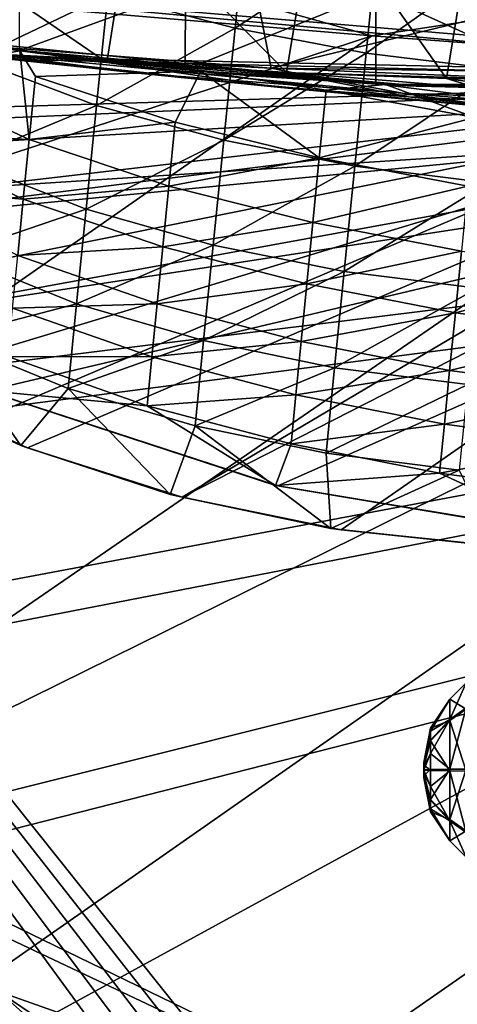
# Model space of a CAD drawing. Header units: metres. Extents: x -1004 to 0, y -808 to 0.
# Tile 20 of 142: x -880 to -831, y -174 to -64. Entities that reach past the tile are written whole.
import ezdxf

# ---------------------------------------------------------------- set-up
doc = ezdxf.new("R2010")
doc.units = ezdxf.units.M

msp = doc.modelspace()

# ---------------------------------------------------------------- linework, layer by layer
at = {"layer": 'top'}
for points in [[(-852.135437, -26.541019, 763.503967), (-872.631714, -30.217983, 763.355225), (-773.775024, -70.220131, 762.568176)], [(-773.775024, -70.220131, 762.568176), (-791.515869, -34.050182, 763.464905), (-852.135437, -26.541019, 763.503967)], [(-856.787964, -28.459476, 1279.55957), (-875.474487, -31.764521, 1279.424438), (-783.276184, -70.478142, 1278.657349)], [(-837.817932, -27.946949, 1279.622559), (-856.787964, -28.459476, 1279.55957), (-783.276184, -70.478142, 1278.657349)], [(-783.276184, -70.478142, 1278.657349), (-818.979553, -30.237005, 1279.612305), (-837.817932, -27.946949, 1279.622559)], [(-872.631714, -30.217983, 763.355225), (-892.118896, -36.872192, 763.13147), (-773.775024, -70.220131, 762.568176)], [(-783.276184, -70.478142, 1278.657349), (-875.474487, -31.764521, 1279.424438), (-893.468384, -37.789986, 1279.220337)], [(-773.775024, -70.220131, 762.568176), (-892.118896, -36.872192, 763.13147), (-910.007324, -46.099503, 762.844849)], [(-783.276184, -70.478142, 1278.657349), (-893.468384, -37.789986, 1279.220337), (-910.375854, -46.403618, 1278.951538)], [(-910.007324, -46.099503, 762.844849), (-925.867615, -57.367516, 762.510254), (-773.775024, -70.220131, 762.568176)], [(-925.867615, -57.367516, 1278.625366), (-783.276184, -70.478142, 1278.657349), (-910.375854, -46.403618, 1278.951538)], [(-847.246643, -49.649971, 1731.960815), (-828.962646, -47.741829, 1634.25647), (-832.659546, -70.292442, 1655.074951)], [(-832.659546, -70.292442, 1655.074951), (-828.962646, -47.741829, 1634.25647), (-816.966187, -70.618088, 1561.437134)], [(-868.06604, -51.834335, 1829.660278), (-847.246643, -49.649971, 1731.960815), (-850.570557, -69.628548, 1748.312256)], [(-850.570557, -69.628548, 1748.312256), (-847.246643, -49.649971, 1731.960815), (-832.659546, -70.292442, 1655.074951)], [(-856.34906, -64.663292, 1222.708496), (-870.610107, -60.946262, 1224.271973), (-855.019287, -51.440273, 1217.975952)], [(-856.34906, -64.663292, 1222.708496), (-855.019287, -51.440273, 1217.975952), (-840.319458, -54.112633, 1216.92627)], [(-855.607971, -52.26717, 2044.407715), (-922.522766, -63.709461, 2043.042114), (-852.293396, -69.142151, 2041.302856)], [(-891.463135, -54.301071, 1927.359741), (-868.06604, -51.834335, 1829.660278), (-870.688416, -68.505379, 1841.093872)], [(-870.688416, -68.505379, 1841.093872), (-868.06604, -51.834335, 1829.660278), (-850.570557, -69.628548, 1748.312256)], [(-782.598877, -52.26717, 2039.088379), (-855.607971, -52.26717, 2044.407715), (-852.293396, -69.142151, 2041.302856)], [(-782.598877, -52.26717, 2039.088379), (-852.293396, -69.142151, 2041.302856), (-782.152588, -70.024574, 2035.889771)], [(-893.000244, -66.756538, 1933.362671), (-891.463135, -54.301071, 1927.359741), (-870.688416, -68.505379, 1841.093872)], [(-841.661011, -67.452858, 1221.809692), (-856.34906, -64.663292, 1222.708496), (-840.319458, -54.112633, 1216.92627)], [(-841.661011, -67.452858, 1221.809692), (-840.319458, -54.112633, 1216.92627), (-825.38855, -55.910946, 1216.665405)], [(-885.658936, -68.15609, 1232.253174), (-884.440125, -56.036221, 1226.682251), (-870.610107, -60.946262, 1224.271973)], [(-841.661011, -67.452858, 1221.809692), (-825.38855, -55.910946, 1216.665405), (-826.733032, -69.280304, 1221.586182)], [(-928.818237, -67.039001, 1278.365601), (-783.276184, -70.478142, 1278.657349), (-925.867615, -57.367516, 1278.625366)], [(-925.867615, -57.367516, 762.510254), (-928.085938, -66.877319, 762.256714), (-773.775024, -70.220131, 762.568176)], [(-861.907532, -60.387306, 302.031281), (-880.481384, -67.187546, 354.737274), (-880.468567, -60.082378, 354.712158)], [(-861.921448, -69.336182, 302.062042), (-880.481384, -67.187546, 354.737274), (-861.907532, -60.387306, 302.031281)], [(-840.567627, -60.683678, 250.828857), (-861.921448, -69.336182, 302.062042), (-861.907532, -60.387306, 302.031281)], [(-871.855408, -73.329567, 1230.282104), (-885.658936, -68.15609, 1232.253174), (-870.610107, -60.946262, 1224.271973)], [(-871.855408, -73.329567, 1230.282104), (-870.610107, -60.946262, 1224.271973), (-856.34906, -64.663292, 1222.708496)], [(-840.567627, -60.683678, 250.828857), (-840.576843, -70.933861, 250.848587), (-861.921448, -69.336182, 302.062042)], [(-816.483337, -71.609398, 201.070175), (-840.576843, -70.933861, 250.848587), (-840.567627, -60.683678, 250.828857)], [(-816.483459, -60.971691, 201.070419), (-816.483337, -71.609398, 201.070175), (-840.567627, -60.683678, 250.828857)], [(-852.293396, -69.142151, 2041.302856), (-922.522766, -63.709461, 2043.042114), (-883.663513, -67.541855, 2025.059814)], [(-883.663513, -67.541855, 2025.059814), (-917.490723, -64.268204, 2025.059814), (-866.815125, -69.728065, 1944.807129)], [(-917.490723, -64.268204, 2025.059814), (-893.000244, -66.756538, 1933.362671), (-866.815125, -69.728065, 1944.807129)], [(-880.45929, -67.203102, 715.615112), (-900.046692, -64.200493, 722.407898), (-873.308716, -68.157845, 664.609741)], [(-873.308716, -68.157845, 664.609741), (-900.046692, -64.200493, 722.407898), (-891.932373, -65.597656, 664.676575)], [(-900.046692, -64.200493, 722.407898), (-880.45929, -67.203102, 715.615112), (-895.020935, -69.818329, 723.016846)], [(-857.611572, -77.217484, 1229.00354), (-871.855408, -73.329567, 1230.282104), (-856.34906, -64.663292, 1222.708496)], [(-857.611572, -77.217484, 1229.00354), (-856.34906, -64.663292, 1222.708496), (-841.661011, -67.452858, 1221.809692)], [(-873.308716, -68.157845, 664.609741), (-891.932373, -65.597656, 664.676575), (-837.067749, -71.111443, 548.865723)], [(-891.932373, -65.597656, 664.676575), (-882.68689, -66.958031, 433.010468), (-837.067749, -71.111443, 548.865723)], [(-928.818237, -67.039001, 1278.365601), (-925.440247, -76.556305, 1278.126465), (-783.276184, -70.478142, 1278.657349)], [(-773.775024, -70.220131, 762.568176), (-928.085938, -66.877319, 762.256714), (-924.736389, -74.755638, 762.060059)], [(-866.815125, -69.728065, 1944.807129), (-893.000244, -66.756538, 1933.362671), (-851.234009, -71.312523, 1864.361938)], [(-893.000244, -66.756538, 1933.362671), (-870.688416, -68.505379, 1841.093872), (-851.234009, -71.312523, 1864.361938)], [(-837.067749, -71.111443, 548.865723), (-882.68689, -66.958031, 433.010468), (-836.064758, -71.155067, 433.010498)], [(-882.68689, -66.958031, 433.010468), (-880.481384, -67.187546, 354.737274), (-836.064758, -71.155067, 433.010498)], [(-895.020935, -69.818329, 723.016846), (-880.45929, -67.203102, 715.615112), (-879.398682, -77.119057, 720.765991)], [(-886.801758, -79.51992, 1239.251099), (-885.658936, -68.15609, 1232.253174), (-871.855408, -73.329567, 1230.282104)], [(-849.748352, -69.664009, 2025.059814), (-852.293396, -69.142151, 2041.302856), (-883.663513, -67.541855, 2025.059814)], [(-849.748352, -69.664009, 2025.059814), (-883.663513, -67.541855, 2025.059814), (-837.596924, -71.933556, 1944.773804)], [(-883.663513, -67.541855, 2025.059814), (-866.815125, -69.728065, 1944.807129), (-837.596924, -71.933556, 1944.773804)], [(-836.064758, -71.155067, 433.010498), (-880.481384, -67.187546, 354.737274), (-835.065735, -71.197975, 317.038879)], [(-880.481384, -67.187546, 354.737274), (-861.921448, -69.336182, 302.062042), (-835.065735, -71.197975, 317.038879)], [(-860.174255, -69.494904, 710.881775), (-880.45929, -67.203102, 715.615112), (-854.601685, -70.014519, 664.561401)], [(-854.601685, -70.014519, 664.561401), (-880.45929, -67.203102, 715.615112), (-873.308716, -68.157845, 664.609741)], [(-880.45929, -67.203102, 715.615112), (-878.7005, -70.075897, 716.325684), (-879.398682, -77.119057, 720.765991)], [(-880.45929, -67.203102, 715.615112), (-860.174255, -69.494904, 710.881775), (-878.7005, -70.075897, 716.325684)], [(-837.067749, -71.111443, 548.865723), (-854.601685, -70.014519, 664.561401), (-873.308716, -68.157845, 664.609741)], [(-842.933411, -80.105293, 1228.268433), (-857.611572, -77.217484, 1229.00354), (-841.661011, -67.452858, 1221.809692)], [(-842.933411, -80.105293, 1228.268433), (-841.661011, -67.452858, 1221.809692), (-826.733032, -69.280304, 1221.586182)], [(-851.234009, -71.312523, 1864.361938), (-870.688416, -68.505379, 1841.093872), (-836.90979, -72.357285, 1783.741089)], [(-870.688416, -68.505379, 1841.093872), (-850.570557, -69.628548, 1748.312256), (-836.90979, -72.357285, 1783.741089)], [(-835.065735, -71.197975, 317.038879), (-861.921448, -69.336182, 302.062042), (-840.576843, -70.933861, 250.848587)], [(-815.785583, -70.632553, 2025.059814), (-852.293396, -69.142151, 2041.302856), (-849.748352, -69.664009, 2025.059814)], [(-815.785583, -70.632553, 2025.059814), (-782.152588, -70.024574, 2035.889771), (-852.293396, -69.142151, 2041.302856)], [(-826.733032, -69.280304, 1221.586182), (-828.007874, -81.957161, 1228.085693), (-842.933411, -80.105293, 1228.268433)], [(-924.736389, -74.755638, 762.060059), (-913.557251, -87.685875, 761.752014), (-773.775024, -70.220131, 762.568176)], [(-913.557251, -87.685875, 761.752014), (-768.344971, -73.615936, 762.493713), (-773.775024, -70.220131, 762.568176)], [(-895.669128, -76.356628, 727.538879), (-895.020935, -69.818329, 723.016846), (-879.398682, -77.119057, 720.765991)], [(-879.398682, -77.119057, 720.765991), (-878.7005, -70.075897, 716.325684), (-863.052734, -75.189621, 714.613953)], [(-878.7005, -70.075897, 716.325684), (-860.174255, -69.494904, 710.881775), (-863.052734, -75.189621, 714.613953)], [(-837.596924, -71.933556, 1944.773804), (-866.815125, -69.728065, 1944.807129), (-826.25592, -73.571381, 1864.29895)], [(-866.815125, -69.728065, 1944.807129), (-851.234009, -71.312523, 1864.361938), (-826.25592, -73.571381, 1864.29895)], [(-863.052734, -75.189621, 714.613953), (-860.174255, -69.494904, 710.881775), (-846.912292, -79.185486, 713.46283)], [(-839.517395, -70.981071, 707.669067), (-860.174255, -69.494904, 710.881775), (-835.838013, -71.164902, 664.531494)], [(-835.838013, -71.164902, 664.531494), (-860.174255, -69.494904, 710.881775), (-854.601685, -70.014519, 664.561401)], [(-860.174255, -69.494904, 710.881775), (-846.160156, -71.598091, 709.128845), (-846.912292, -79.185486, 713.46283)], [(-860.174255, -69.494904, 710.881775), (-839.517395, -70.981071, 707.669067), (-846.160156, -71.598091, 709.128845)], [(-835.838013, -71.164902, 664.531494), (-854.601685, -70.014519, 664.561401), (-837.067749, -71.111443, 548.865723)], [(-836.90979, -72.357285, 1783.741089), (-850.570557, -69.628548, 1748.312256), (-823.833313, -72.970436, 1702.963623)], [(-850.570557, -69.628548, 1748.312256), (-832.659546, -70.292442, 1655.074951), (-823.833313, -72.970436, 1702.963623)], [(-808.321899, -73.099953, 1944.740601), (-815.785583, -70.632553, 2025.059814), (-849.748352, -69.664009, 2025.059814)], [(-808.321899, -73.099953, 1944.740601), (-849.748352, -69.664009, 2025.059814), (-837.596924, -71.933556, 1944.773804)], [(-823.833313, -72.970436, 1702.963623), (-832.659546, -70.292442, 1655.074951), (-811.995544, -73.245178, 1622.044678)], [(-832.659546, -70.292442, 1655.074951), (-816.966187, -70.618088, 1561.437134), (-811.995544, -73.245178, 1622.044678)], [(-925.440247, -76.556305, 1278.126465), (-918.732971, -86.307175, 1277.890015), (-783.276184, -70.478142, 1278.657349)], [(-783.276184, -70.478142, 1278.657349), (-918.732971, -86.307175, 1277.890015), (-908.599487, -95.77095, 1277.670044)], [(-908.599487, -95.77095, 1277.670044), (-895.325562, -104.381454, 1277.480469), (-783.276184, -70.478142, 1278.657349)], [(-895.325562, -104.381454, 1277.480469), (-879.574585, -111.626434, 1277.332886), (-783.276184, -70.478142, 1278.657349)], [(-783.276184, -70.478142, 1278.657349), (-879.574585, -111.626434, 1277.332886), (-862.28302, -117.144188, 1277.234497)], [(-783.276184, -70.478142, 1278.657349), (-862.28302, -117.144188, 1277.234497), (-775.667236, -73.037552, 1278.610596)], [(-826.25592, -73.571381, 1864.29895), (-851.234009, -71.312523, 1864.361938), (-815.716614, -74.636459, 1783.656494)], [(-851.234009, -71.312523, 1864.361938), (-836.90979, -72.357285, 1783.741089), (-815.716614, -74.636459, 1783.656494)], [(-846.160156, -71.598091, 709.128845), (-839.517395, -70.981071, 707.669067), (-829.512329, -74.681473, 708.302917)], [(-816.483337, -71.609398, 201.070175), (-789.846069, -70.99144, 201.798431), (-840.576843, -70.933861, 250.848587)], [(-789.846069, -70.99144, 201.798431), (-835.065735, -71.197975, 317.038879), (-840.576843, -70.933861, 250.848587)], [(-817.81488, -71.613693, 685.129517), (-818.657104, -71.622383, 705.743652), (-839.517395, -70.981071, 707.669067)], [(-817.81488, -71.613693, 685.129517), (-839.517395, -70.981071, 707.669067), (-835.838013, -71.164902, 664.531494)], [(-829.512329, -74.681473, 708.302917), (-839.517395, -70.981071, 707.669067), (-818.657104, -71.622383, 705.743652)], [(-790.733398, -71.033508, 548.867798), (-837.067749, -71.111443, 548.865723), (-789.254517, -70.957382, 433.010498)], [(-837.067749, -71.111443, 548.865723), (-836.064758, -71.155067, 433.010498), (-789.254517, -70.957382, 433.010498)], [(-790.733398, -71.033508, 548.867798), (-835.838013, -71.164902, 664.531494), (-837.067749, -71.111443, 548.865723)], [(-787.771362, -70.8806, 317.038849), (-836.064758, -71.155067, 433.010498), (-835.065735, -71.197975, 317.038879)], [(-789.254517, -70.957382, 433.010498), (-836.064758, -71.155067, 433.010498), (-787.771362, -70.8806, 317.038849)], [(-817.04425, -71.607124, 664.520142), (-835.838013, -71.164902, 664.531494), (-790.733398, -71.033508, 548.867798)], [(-835.838013, -71.164902, 664.531494), (-817.04425, -71.607124, 664.520142), (-817.81488, -71.613693, 685.129517)], [(-789.846069, -70.99144, 201.798431), (-787.771362, -70.8806, 317.038849), (-835.065735, -71.197975, 317.038879)], [(-846.912292, -79.185486, 713.46283), (-846.160156, -71.598091, 709.128845), (-829.512329, -74.681473, 708.302917)], [(-801.213257, -74.903366, 1864.237183), (-808.321899, -73.099953, 1944.740601), (-837.596924, -71.933556, 1944.773804)], [(-826.25592, -73.571381, 1864.29895), (-801.213257, -74.903366, 1864.237183), (-837.596924, -71.933556, 1944.773804)], [(-815.716614, -74.636459, 1783.656494), (-836.90979, -72.357285, 1783.741089), (-805.969971, -75.226891, 1702.867065)], [(-836.90979, -72.357285, 1783.741089), (-823.833313, -72.970436, 1702.963623), (-805.969971, -75.226891, 1702.867065)], [(-913.557251, -87.685875, 761.752014), (-899.529663, -97.551338, 761.531189), (-768.344971, -73.615936, 762.493713)], [(-899.529663, -97.551338, 761.531189), (-762.669861, -76.599174, 762.430603), (-768.344971, -73.615936, 762.493713)], [(-873.019226, -84.902267, 1237.747925), (-886.801758, -79.51992, 1239.251099), (-871.855408, -73.329567, 1230.282104)], [(-873.019226, -84.902267, 1237.747925), (-871.855408, -73.329567, 1230.282104), (-857.611572, -77.217484, 1229.00354)], [(-862.28302, -117.144188, 1277.234497), (-844.483887, -120.780472, 1277.186401), (-775.667236, -73.037552, 1278.610596)], [(-775.667236, -73.037552, 1278.610596), (-844.483887, -120.780472, 1277.186401), (-827.123901, -122.588264, 1277.184814)], [(-829.512329, -74.681473, 708.302917), (-830.270203, -82.326591, 712.746277), (-846.912292, -79.185486, 713.46283)], [(-879.398682, -77.119057, 720.765991), (-863.052734, -75.189621, 714.613953), (-863.762634, -82.350708, 719.325256)], [(-863.762634, -82.350708, 719.325256), (-863.052734, -75.189621, 714.613953), (-846.912292, -79.185486, 713.46283)], [(-899.529663, -97.551338, 761.531189), (-884.178955, -105.22802, 761.370789), (-762.669861, -76.599174, 762.430603)], [(-896.281921, -82.538628, 732.541504), (-895.669128, -76.356628, 727.538879), (-880.06189, -83.809425, 725.72406)], [(-895.669128, -76.356628, 727.538879), (-879.398682, -77.119057, 720.765991), (-880.06189, -83.809425, 725.72406)], [(-884.178955, -105.22802, 761.370789), (-851.557312, -115.849754, 761.178284), (-762.669861, -76.599174, 762.430603)], [(-762.669861, -76.599174, 762.430603), (-851.557312, -115.849754, 761.178284), (-817.701599, -121.494736, 761.118591)], [(-880.06189, -83.809425, 725.72406), (-879.398682, -77.119057, 720.765991), (-863.762634, -82.350708, 719.325256)], [(-858.78894, -88.925674, 1236.772827), (-873.019226, -84.902267, 1237.747925), (-857.611572, -77.217484, 1229.00354)], [(-858.78894, -88.925674, 1236.772827), (-857.611572, -77.217484, 1229.00354), (-842.933411, -80.105293, 1228.268433)], [(-846.912292, -79.185486, 713.46283), (-847.630066, -86.42588, 718.356384), (-863.762634, -82.350708, 719.325256)], [(-830.270203, -82.326591, 712.746277), (-847.630066, -86.42588, 718.356384), (-846.912292, -79.185486, 713.46283)], [(-887.852417, -89.967873, 1247.577026), (-886.801758, -79.51992, 1239.251099), (-873.019226, -84.902267, 1237.747925)], [(-844.118652, -91.891373, 1236.21228), (-858.78894, -88.925674, 1236.772827), (-842.933411, -80.105293, 1228.268433)], [(-828.007874, -81.957161, 1228.085693), (-844.118652, -91.891373, 1236.21228), (-842.933411, -80.105293, 1228.268433)], [(-880.06189, -83.809425, 725.72406), (-880.686523, -90.110489, 731.172913), (-896.281921, -82.538628, 732.541504)], [(-863.762634, -82.350708, 719.325256), (-864.435486, -89.138412, 724.562439), (-880.06189, -83.809425, 725.72406)], [(-847.630066, -86.42588, 718.356384), (-864.435486, -89.138412, 724.562439), (-863.762634, -82.350708, 719.325256)], [(-830.270203, -82.326591, 712.746277), (-830.992859, -89.616348, 717.753296), (-847.630066, -86.42588, 718.356384)], [(-844.118652, -91.891373, 1236.21228), (-828.007874, -81.957161, 1228.085693), (-829.195068, -93.762604, 1236.072876)], [(-864.435486, -89.138412, 724.562439), (-880.686523, -90.110489, 731.172913), (-880.06189, -83.809425, 725.72406)], [(-874.085083, -95.501602, 1246.563843), (-887.852417, -89.967873, 1247.577026), (-873.019226, -84.902267, 1237.747925)], [(-874.085083, -95.501602, 1246.563843), (-873.019226, -84.902267, 1237.747925), (-858.78894, -88.925674, 1236.772827)], [(-848.309448, -93.279037, 723.78125), (-864.435486, -89.138412, 724.562439), (-847.630066, -86.42588, 718.356384)], [(-830.992859, -89.616348, 717.753296), (-848.309448, -93.279037, 723.78125), (-847.630066, -86.42588, 718.356384)], [(-880.686523, -90.110489, 731.172913), (-864.435486, -89.138412, 724.562439), (-865.067688, -95.515686, 730.296936)], [(-859.864746, -99.623207, 1245.906616), (-874.085083, -95.501602, 1246.563843), (-858.78894, -88.925674, 1236.772827)], [(-864.435486, -89.138412, 724.562439), (-848.309448, -93.279037, 723.78125), (-865.067688, -95.515686, 730.296936)], [(-859.864746, -99.623207, 1245.906616), (-858.78894, -88.925674, 1236.772827), (-844.118652, -91.891373, 1236.21228)], [(-888.795349, -99.344482, 1257.114258), (-887.852417, -89.967873, 1247.577026), (-874.085083, -95.501602, 1246.563843)], [(-880.686523, -90.110489, 731.172913), (-865.067688, -95.515686, 730.296936), (-881.269165, -95.987961, 737.082825)], [(-830.992859, -89.616348, 717.753296), (-831.67627, -96.510254, 723.294983), (-848.309448, -93.279037, 723.78125)], [(-814.10968, -91.83374, 717.540527), (-831.67627, -96.510254, 723.294983), (-830.992859, -89.616348, 717.753296)], [(-845.200073, -102.64537, 1245.528687), (-859.864746, -99.623207, 1245.906616), (-844.118652, -91.891373, 1236.21228)], [(-845.200073, -102.64537, 1245.528687), (-844.118652, -91.891373, 1236.21228), (-829.195068, -93.762604, 1236.072876)], [(-831.67627, -96.510254, 723.294983), (-814.10968, -91.83374, 717.540527), (-814.794495, -98.74202, 723.123413)], [(-848.309448, -93.279037, 723.78125), (-848.946716, -99.707565, 729.707825), (-865.067688, -95.515686, 730.296936)], [(-831.67627, -96.510254, 723.294983), (-848.946716, -99.707565, 729.707825), (-848.309448, -93.279037, 723.78125)], [(-829.195068, -93.762604, 1236.072876), (-830.277893, -104.53064, 1245.434814), (-845.200073, -102.64537, 1245.528687)], [(-875.037231, -104.969688, 1256.606079), (-888.795349, -99.344482, 1257.114258), (-874.085083, -95.501602, 1246.563843)], [(-865.067688, -95.515686, 730.296936), (-865.655762, -101.447823, 736.497498), (-881.269165, -95.987961, 737.082825)], [(-875.037231, -104.969688, 1256.606079), (-874.085083, -95.501602, 1246.563843), (-859.864746, -99.623207, 1245.906616)], [(-848.946716, -99.707565, 729.707825), (-865.655762, -101.447823, 736.497498), (-865.067688, -95.515686, 730.296936)], [(-865.655762, -101.447823, 736.497498), (-881.806458, -101.408012, 743.421082), (-881.269165, -95.987961, 737.082825)], [(-848.946716, -99.707565, 729.707825), (-831.67627, -96.510254, 723.294983), (-832.316711, -102.97068, 729.341125)], [(-832.316711, -102.97068, 729.341125), (-831.67627, -96.510254, 723.294983), (-814.794495, -98.74202, 723.123413)], [(-815.436035, -105.213707, 729.211792), (-832.316711, -102.97068, 729.341125), (-814.794495, -98.74202, 723.123413)], [(-880.336121, -111.361809, 1267.624634), (-895.321045, -104.413406, 1267.624634), (-888.795349, -99.344482, 1257.114258)], [(-880.336121, -111.361809, 1267.624634), (-888.795349, -99.344482, 1257.114258), (-875.037231, -104.969688, 1256.606079)], [(-860.822815, -109.150642, 1256.276489), (-875.037231, -104.969688, 1256.606079), (-859.864746, -99.623207, 1245.906616)], [(-865.655762, -101.447823, 736.497498), (-848.946716, -99.707565, 729.707825), (-849.538391, -105.676468, 736.103882)], [(-860.822815, -109.150642, 1256.276489), (-859.864746, -99.623207, 1245.906616), (-845.200073, -102.64537, 1245.528687)], [(-849.538391, -105.676468, 736.103882), (-848.946716, -99.707565, 729.707825), (-832.316711, -102.97068, 729.341125)], [(-884.353333, -105.182579, 750.049561), (-881.806458, -101.408012, 743.421082), (-866.196289, -106.900673, 743.1297)], [(-881.806458, -101.408012, 743.421082), (-865.655762, -101.447823, 736.497498), (-866.196289, -106.900673, 743.1297)], [(-866.196289, -106.900673, 743.1297), (-865.655762, -101.447823, 736.497498), (-849.538391, -105.676468, 736.103882)], [(-846.161621, -112.206924, 1256.086914), (-860.822815, -109.150642, 1256.276489), (-845.200073, -102.64537, 1245.528687)], [(-832.910645, -108.962471, 735.858826), (-849.538391, -105.676468, 736.103882), (-832.316711, -102.97068, 729.341125)], [(-830.277893, -104.53064, 1245.434814), (-846.161621, -112.206924, 1256.086914), (-845.200073, -102.64537, 1245.528687)], [(-832.910645, -108.962471, 735.858826), (-832.316711, -102.97068, 729.341125), (-815.436035, -105.213707, 729.211792)], [(-879.574585, -111.626434, 1277.332886), (-895.325562, -104.381454, 1277.480469), (-880.336121, -111.361809, 1267.624634)], [(-880.336121, -111.361809, 1267.624634), (-895.325562, -104.381454, 1277.480469), (-895.321045, -104.413406, 1267.624634)], [(-846.161621, -112.206924, 1256.086914), (-830.277893, -104.53064, 1245.434814), (-831.240295, -114.10067, 1256.039795)], [(-884.353333, -105.182579, 750.049561), (-851.82605, -115.817062, 750.049561), (-884.178955, -105.22802, 761.370789)], [(-851.82605, -115.817062, 750.049561), (-884.353333, -105.182579, 750.049561), (-866.196289, -106.900673, 743.1297)], [(-851.82605, -115.817062, 750.049561), (-851.557312, -115.849754, 761.178284), (-884.178955, -105.22802, 761.370789)], [(-863.601929, -116.829124, 1267.624634), (-880.336121, -111.361809, 1267.624634), (-875.037231, -104.969688, 1256.606079)], [(-863.601929, -116.829124, 1267.624634), (-875.037231, -104.969688, 1256.606079), (-860.822815, -109.150642, 1256.276489)], [(-849.538391, -105.676468, 736.103882), (-850.081116, -111.151367, 742.933777), (-866.196289, -106.900673, 743.1297)], [(-850.081116, -111.151367, 742.933777), (-849.538391, -105.676468, 736.103882), (-832.910645, -108.962471, 735.858826)], [(-816.030823, -111.21357, 735.7724), (-832.910645, -108.962471, 735.858826), (-815.436035, -105.213707, 729.211792)], [(-850.081116, -111.151367, 742.933777), (-851.82605, -115.817062, 750.049561), (-866.196289, -106.900673, 743.1297)], [(-833.454773, -114.451103, 742.811829), (-850.081116, -111.151367, 742.933777), (-832.910645, -108.962471, 735.858826)], [(-833.454773, -114.451103, 742.811829), (-832.910645, -108.962471, 735.858826), (-816.030823, -111.21357, 735.7724)], [(-845.627747, -120.634895, 1267.624634), (-863.601929, -116.829124, 1267.624634), (-860.822815, -109.150642, 1256.276489)], [(-845.627747, -120.634895, 1267.624634), (-860.822815, -109.150642, 1256.276489), (-846.161621, -112.206924, 1256.086914)], [(-851.82605, -115.817062, 750.049561), (-850.081116, -111.151367, 742.933777), (-833.454773, -114.451103, 742.811829)], [(-816.575378, -116.707039, 742.768799), (-833.454773, -114.451103, 742.811829), (-816.030823, -111.21357, 735.7724)], [(-863.601929, -116.829124, 1267.624634), (-879.574585, -111.626434, 1277.332886), (-880.336121, -111.361809, 1267.624634)], [(-862.28302, -117.144188, 1277.234497), (-879.574585, -111.626434, 1277.332886), (-863.601929, -116.829124, 1267.624634)], [(-831.240295, -114.10067, 1256.039795), (-845.627747, -120.634895, 1267.624634), (-846.161621, -112.206924, 1256.086914)], [(-818.0625, -121.490791, 750.049561), (-851.82605, -115.817062, 750.049561), (-833.454773, -114.451103, 742.811829)], [(-827.158081, -122.618286, 1267.624634), (-845.627747, -120.634895, 1267.624634), (-831.240295, -114.10067, 1256.039795)], [(-818.0625, -121.490791, 750.049561), (-833.454773, -114.451103, 742.811829), (-816.575378, -116.707039, 742.768799)], [(-851.82605, -115.817062, 750.049561), (-818.0625, -121.490791, 750.049561), (-851.557312, -115.849754, 761.178284)], [(-818.0625, -121.490791, 750.049561), (-817.701599, -121.494736, 761.118591), (-851.557312, -115.849754, 761.178284)], [(-845.627747, -120.634895, 1267.624634), (-862.28302, -117.144188, 1277.234497), (-863.601929, -116.829124, 1267.624634)], [(-844.483887, -120.780472, 1277.186401), (-862.28302, -117.144188, 1277.234497), (-845.627747, -120.634895, 1267.624634)], [(-827.158081, -122.618286, 1267.624634), (-844.483887, -120.780472, 1277.186401), (-845.627747, -120.634895, 1267.624634)], [(-827.158081, -122.618286, 1267.624634), (-827.123901, -122.588264, 1277.184814), (-844.483887, -120.780472, 1277.186401)]]:
    msp.add_3dface(points, dxfattribs=at)
at = {"layer": 'top0123411'}
for points in [[(-994.037292, -794.032166, 90), (-994.037292, -10, 90), (-787.024658, -763.271118, 90)], [(-787.024658, -763.271118, 90), (-994.037292, -10, 90), (-533.424561, -638.481384, 90)], [(-994.037292, -10, 90), (-526.238708, -632.856445, 90), (-533.424561, -638.481384, 90)], [(-10, -10, 90), (-502.018646, -625.846375, 90), (-994.037292, -10, 90)], [(-502.018646, -625.846375, 90), (-510.034576, -626.560547, 90), (-994.037292, -10, 90)], [(-994.037292, -10, 90), (-510.034576, -626.560547, 90), (-518.256042, -628.853394, 90)], [(-518.256042, -628.853394, 90), (-526.238708, -632.856445, 90), (-994.037292, -10, 90)], [(-889.740234, -61.39407, 118.951424), (-841.035339, -65.533745, 118.879166), (-862.922913, -59.388885, 140.633987)], [(-841.035339, -65.533745, 118.879166), (-811.396301, -61.038689, 140.855408), (-862.922913, -59.388885, 140.633987)], [(-841.035339, -65.533745, 118.879166), (-889.740234, -61.39407, 118.951424), (-927.94043, -93.963303, 118.382927)], [(-841.035339, -65.533745, 118.879166), (-792.152649, -69.16246, 118.815826), (-811.396301, -61.038689, 140.855408)], [(-792.152649, -69.16246, 118.815826), (-841.035339, -65.533745, 118.879166), (-930.932861, -128.084671, 117.787331)], [(-930.932861, -128.084671, 117.787331), (-841.035339, -65.533745, 118.879166), (-927.94043, -93.963303, 118.382927)], [(-742.780518, -72.276802, 118.761467), (-792.152649, -69.16246, 118.815826), (-933.835571, -166.467499, 117.117363)], [(-933.835571, -166.467499, 117.117363), (-792.152649, -69.16246, 118.815826), (-930.932861, -128.084671, 117.787331)], [(-693.123474, -74.838211, 118.716751), (-742.780518, -72.276802, 118.761467), (-936.402649, -207.471207, 116.401634)], [(-936.402649, -207.471207, 116.401634), (-742.780518, -72.276802, 118.761467), (-933.835571, -166.467499, 117.117363)], [(-938.29071, -245.358398, 115.740311), (-646.118347, -76.727219, 118.683784), (-693.123474, -74.838211, 118.716751)], [(-938.29071, -245.358398, 115.740311), (-693.123474, -74.838211, 118.716751), (-936.402649, -207.471207, 116.401634)], [(-597.805054, -78.120209, 118.65947), (-646.118347, -76.727219, 118.683784), (-938.29071, -245.358398, 115.740311)], [(-939.738831, -283.879303, 115.067932), (-940.71405, -322.342346, 114.396553), (-597.805054, -78.120209, 118.65947)], [(-940.71405, -322.342346, 114.396553), (-513.875122, -606.131226, 109.443001), (-597.805054, -78.120209, 118.65947)], [(-939.738831, -283.879303, 115.067932), (-597.805054, -78.120209, 118.65947), (-938.29071, -245.358398, 115.740311)]]:
    msp.add_3dface(points, dxfattribs=at)
at = {"layer": 'top0123412'}
for points in [[(-948.977234, -55.05748, 2077.158447), (-942.545349, -80.833534, 2094.340576), (-502.018646, -55.05748, 2077.158447)], [(-942.545349, -80.833534, 2094.340576), (-932.125671, -108.299606, 2112.649414), (-502.018646, -55.05748, 2077.158447)], [(-502.018646, -55.05748, 2077.158447), (-932.125671, -108.299606, 2112.649414), (-918.452148, -133.331024, 2129.335449)], [(-918.452148, -133.331024, 2129.335449), (-901.793396, -155.042709, 2143.80835), (-502.018646, -55.05748, 2077.158447)], [(-901.793396, -155.042709, 2143.80835), (-820.791748, -194.333847, 2169.999756), (-502.018646, -55.05748, 2077.158447)], [(-502.018646, -57.672649, 2075.415039), (-939.278992, -86.006744, 2094.30249), (-946.362122, -57.672649, 2075.415039)], [(-928.7276, -113.098167, 2112.361572), (-939.278992, -86.006744, 2094.30249), (-502.018646, -57.672649, 2075.415039)], [(-914.9198, -137.676178, 2128.745361), (-928.7276, -113.098167, 2112.361572), (-502.018646, -57.672649, 2075.415039)], [(-502.018646, -57.672649, 2075.415039), (-898.363892, -158.604187, 2142.695801), (-914.9198, -137.676178, 2128.745361)], [(-820.791748, -195.279739, 2167.143799), (-898.363892, -158.604187, 2142.695801), (-502.018646, -57.672649, 2075.415039)], [(-901.793396, -155.042709, 2143.80835), (-882.831726, -172.402756, 2155.380371), (-820.791748, -194.333847, 2169.999756)], [(-898.363892, -158.604187, 2142.695801), (-879.806396, -175.047073, 2153.656738), (-900.24408, -674.100098, 2141.3396)], [(-820.791748, -195.279739, 2167.143799), (-879.806396, -175.047073, 2153.656738), (-898.363892, -158.604187, 2142.695801)], [(-882.831726, -172.402756, 2155.380371), (-892.433105, -666.464417, 2150.060791), (-877.488159, -653.800354, 2157.918945)], [(-877.488159, -653.800354, 2157.918945), (-872.716797, -179.259811, 2159.951416), (-882.831726, -172.402756, 2155.380371)], [(-882.831726, -172.402756, 2155.380371), (-872.716797, -179.259811, 2159.951416), (-820.791748, -194.333847, 2169.999756)]]:
    msp.add_3dface(points, dxfattribs=at)
at = {"layer": 'top0123422'}
for points in [[(-830.467102, -137.897629, 1764.477051), (-832.286926, -139.717316, 1764.456787), (-830.467102, -140.829453, 1771.338257)], [(-832.286926, -139.717316, 1764.456787), (-830.467102, -137.897629, 1764.477051), (-832.286926, -141.977219, 1758.824707)], [(-830.467102, -137.897629, 1764.477051), (-830.467102, -140.676178, 1757.552246), (-832.286926, -141.977219, 1758.824707)], [(-832.286926, -142.101898, 1770.037231), (-832.286926, -139.717316, 1764.456787), (-834.454651, -142.961349, 1764.420654)], [(-834.454651, -142.961349, 1764.420654), (-832.286926, -139.717316, 1764.456787), (-834.454651, -143.29718, 1762.626221)], [(-832.286926, -139.717316, 1764.456787), (-832.286926, -141.977219, 1758.824707), (-834.454651, -143.29718, 1762.626221)], [(-832.286926, -139.717316, 1764.456787), (-832.286926, -142.101898, 1770.037231), (-830.467102, -140.829453, 1771.338257)], [(-832.286926, -141.977219, 1758.824707), (-830.467102, -140.676178, 1757.552246), (-832.286926, -147.557648, 1756.440186)], [(-830.467102, -140.676178, 1757.552246), (-830.467102, -147.537399, 1754.620483), (-832.286926, -147.557648, 1756.440186)], [(-830.467102, -140.829453, 1771.338257), (-832.286926, -142.101898, 1770.037231), (-830.467102, -147.754135, 1774.116699)], [(-834.454651, -143.29718, 1762.626221), (-832.286926, -141.977219, 1758.824707), (-834.454651, -144.293488, 1761.096313)], [(-832.286926, -141.977219, 1758.824707), (-834.454651, -145.798935, 1760.063477), (-834.454651, -144.293488, 1761.096313)], [(-832.286926, -141.977219, 1758.824707), (-832.286926, -147.557648, 1756.440186), (-834.454651, -145.798935, 1760.063477)], [(-834.454651, -142.961349, 1764.420654), (-835.21582, -146.787949, 1764.378174), (-834.454651, -144.367126, 1767.714722)], [(-835.21582, -146.787949, 1764.378174), (-834.454651, -142.961349, 1764.420654), (-835.21582, -146.849625, 1764.049194)], [(-834.454651, -142.961349, 1764.420654), (-834.454651, -143.29718, 1762.626221), (-835.21582, -146.849625, 1764.049194)], [(-832.286926, -147.734009, 1772.296997), (-832.286926, -142.101898, 1770.037231), (-834.454651, -144.367126, 1767.714722)], [(-834.454651, -144.367126, 1767.714722), (-832.286926, -142.101898, 1770.037231), (-834.454651, -142.961349, 1764.420654)], [(-832.286926, -142.101898, 1770.037231), (-832.286926, -147.734009, 1772.296997), (-830.467102, -147.754135, 1774.116699)], [(-835.21582, -146.849625, 1764.049194), (-834.454651, -143.29718, 1762.626221), (-835.21582, -147.032547, 1763.768799)], [(-834.454651, -143.29718, 1762.626221), (-834.454651, -144.293488, 1761.096313), (-835.21582, -147.032547, 1763.768799)], [(-835.21582, -147.032547, 1763.768799), (-834.454651, -144.293488, 1761.096313), (-835.21582, -147.308746, 1763.579956)], [(-834.454651, -144.293488, 1761.096313), (-834.454651, -145.798935, 1760.063477), (-835.21582, -147.308746, 1763.579956)], [(-835.21582, -146.787949, 1764.378174), (-835.21582, -147.046158, 1764.981934), (-834.454651, -144.367126, 1767.714722)], [(-834.454651, -144.367126, 1767.714722), (-835.21582, -147.046158, 1764.981934), (-834.454651, -147.697876, 1769.052979)], [(-834.454651, -147.697876, 1769.052979), (-832.286926, -147.734009, 1772.296997), (-834.454651, -144.367126, 1767.714722)], [(-835.21582, -147.308746, 1763.579956), (-834.454651, -145.798935, 1760.063477), (-835.21582, -147.636215, 1763.510864)], [(-834.454651, -145.798935, 1760.063477), (-834.454651, -147.593689, 1759.684204), (-835.21582, -147.636215, 1763.510864)], [(-832.286926, -147.557648, 1756.440186), (-834.454651, -147.593689, 1759.684204), (-834.454651, -145.798935, 1760.063477)], [(-835.21582, -146.849625, 1764.049194), (-835.21582, -148.503555, 1764.359131), (-835.21582, -146.787949, 1764.378174)], [(-835.21582, -148.503555, 1764.359131), (-835.21582, -148.441925, 1764.68811), (-835.21582, -146.787949, 1764.378174)], [(-835.21582, -146.787949, 1764.378174), (-835.21582, -148.441925, 1764.68811), (-835.21582, -148.259048, 1764.968384)], [(-835.21582, -146.787949, 1764.378174), (-835.21582, -148.259048, 1764.968384), (-835.21582, -147.046158, 1764.981934)], [(-835.21582, -147.032547, 1763.768799), (-835.21582, -148.245514, 1763.755371), (-835.21582, -146.849625, 1764.049194)], [(-835.21582, -148.245514, 1763.755371), (-835.21582, -148.503555, 1764.359131), (-835.21582, -146.849625, 1764.049194)], [(-835.21582, -147.032547, 1763.768799), (-835.21582, -147.308746, 1763.579956), (-835.21582, -148.245514, 1763.755371)], [(-835.21582, -147.046158, 1764.981934), (-835.21582, -147.655304, 1765.22644), (-834.454651, -147.697876, 1769.052979)], [(-835.21582, -148.259048, 1764.968384), (-835.21582, -147.982834, 1765.157471), (-835.21582, -147.046158, 1764.981934)], [(-835.21582, -147.046158, 1764.981934), (-835.21582, -147.982834, 1765.157471), (-835.21582, -147.655304, 1765.22644)], [(-835.21582, -147.308746, 1763.579956), (-835.21582, -147.636215, 1763.510864), (-835.21582, -148.245514, 1763.755371)], [(-834.454651, -147.593689, 1759.684204), (-832.286926, -147.557648, 1756.440186), (-834.454651, -150.924408, 1761.022583)], [(-832.286926, -147.557648, 1756.440186), (-832.286926, -153.189667, 1758.700073), (-834.454651, -150.924408, 1761.022583)], [(-832.286926, -147.557648, 1756.440186), (-830.467102, -147.537399, 1754.620483), (-832.286926, -153.189667, 1758.700073)], [(-830.467102, -147.537399, 1754.620483), (-830.467102, -154.462097, 1757.399048), (-832.286926, -153.189667, 1758.700073)], [(-835.21582, -147.636215, 1763.510864), (-834.454651, -147.593689, 1759.684204), (-835.21582, -148.245514, 1763.755371)], [(-834.454651, -147.593689, 1759.684204), (-834.454651, -150.924408, 1761.022583), (-835.21582, -148.245514, 1763.755371)], [(-834.454651, -147.697876, 1769.052979), (-835.21582, -147.655304, 1765.22644), (-834.454651, -149.492661, 1768.673828)], [(-835.21582, -147.655304, 1765.22644), (-835.21582, -147.982834, 1765.157471), (-834.454651, -149.492661, 1768.673828)], [(-834.454651, -149.492661, 1768.673828), (-835.21582, -147.982834, 1765.157471), (-834.454651, -150.998062, 1767.640991)], [(-835.21582, -147.982834, 1765.157471), (-835.21582, -148.259048, 1764.968384), (-834.454651, -150.998062, 1767.640991)], [(-835.21582, -148.245514, 1763.755371), (-834.454651, -150.924408, 1761.022583), (-835.21582, -148.503555, 1764.359131)], [(-834.454651, -150.998062, 1767.640991), (-835.21582, -148.259048, 1764.968384), (-834.454651, -151.994354, 1766.111084)], [(-835.21582, -148.259048, 1764.968384), (-835.21582, -148.441925, 1764.68811), (-834.454651, -151.994354, 1766.111084)], [(-834.454651, -151.994354, 1766.111084), (-835.21582, -148.441925, 1764.68811), (-834.454651, -152.330154, 1764.316528)], [(-835.21582, -148.441925, 1764.68811), (-835.21582, -148.503555, 1764.359131), (-834.454651, -152.330154, 1764.316528)], [(-834.454651, -150.924408, 1761.022583), (-834.454651, -152.330154, 1764.316528), (-835.21582, -148.503555, 1764.359131)], [(-832.286926, -147.734009, 1772.296997), (-834.454651, -147.697876, 1769.052979), (-834.454651, -149.492661, 1768.673828)], [(-832.286926, -153.314331, 1769.912476), (-832.286926, -147.734009, 1772.296997), (-834.454651, -149.492661, 1768.673828)], [(-830.467102, -147.754135, 1774.116699), (-832.286926, -147.734009, 1772.296997), (-830.467102, -154.615341, 1771.184937)], [(-832.286926, -147.734009, 1772.296997), (-832.286926, -153.314331, 1769.912476), (-830.467102, -154.615341, 1771.184937)], [(-832.286926, -153.314331, 1769.912476), (-834.454651, -149.492661, 1768.673828), (-834.454651, -150.998062, 1767.640991)], [(-834.454651, -150.924408, 1761.022583), (-832.286926, -153.189667, 1758.700073), (-834.454651, -152.330154, 1764.316528)], [(-834.454651, -151.994354, 1766.111084), (-832.286926, -153.314331, 1769.912476), (-834.454651, -150.998062, 1767.640991)], [(-834.454651, -152.330154, 1764.316528), (-832.286926, -155.574203, 1764.280518), (-834.454651, -151.994354, 1766.111084)], [(-832.286926, -155.574203, 1764.280518), (-832.286926, -153.314331, 1769.912476), (-834.454651, -151.994354, 1766.111084)], [(-832.286926, -153.189667, 1758.700073), (-832.286926, -155.574203, 1764.280518), (-834.454651, -152.330154, 1764.316528)], [(-832.286926, -153.189667, 1758.700073), (-830.467102, -154.462097, 1757.399048), (-832.286926, -155.574203, 1764.280518)], [(-830.467102, -154.615341, 1771.184937), (-832.286926, -153.314331, 1769.912476), (-830.467102, -157.39389, 1764.260254)], [(-832.286926, -153.314331, 1769.912476), (-832.286926, -155.574203, 1764.280518), (-830.467102, -157.39389, 1764.260254)], [(-830.467102, -154.462097, 1757.399048), (-830.467102, -157.39389, 1764.260254), (-832.286926, -155.574203, 1764.280518)]]:
    msp.add_3dface(points, dxfattribs=at)

doc.saveas('drawing.dxf')
